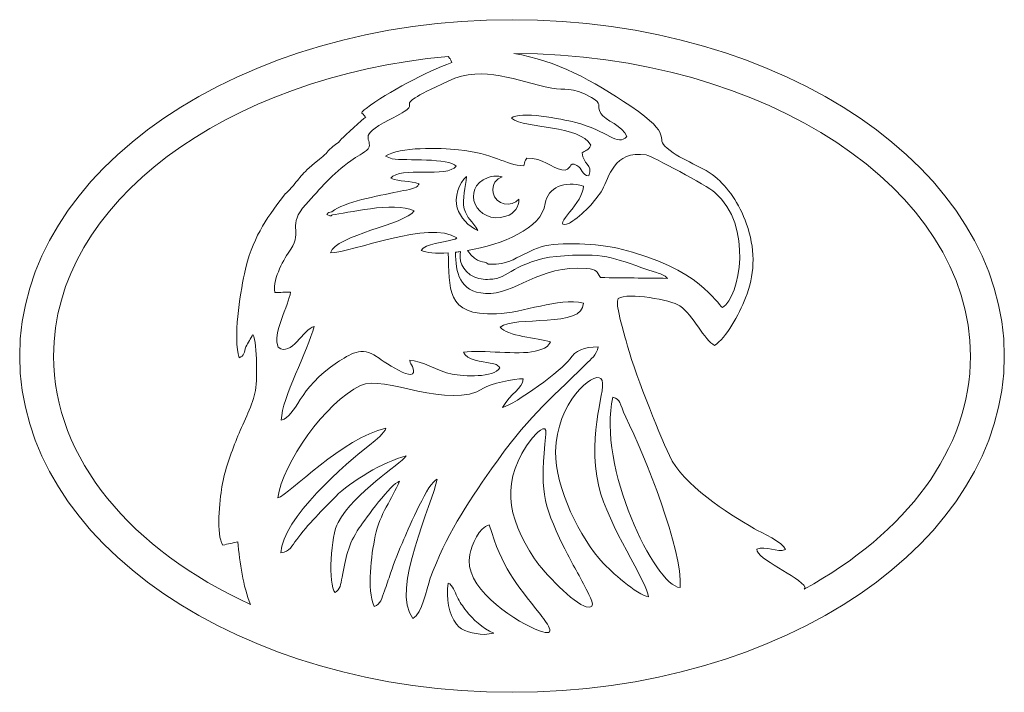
# Model space of a CAD drawing. Header units: centimetres. Extents: x -36 to 94, y -57 to 57.
# Tile 47 of 47: x 46 to 61, y 47 to 57. Entities that reach past the tile are written whole.
import ezdxf

# ---------------------------------------------------------------- set-up
doc = ezdxf.new("R2010")
doc.units = ezdxf.units.CM
doc.header["$MEASUREMENT"] = 0
doc.layers.add('layer 1', color=7, linetype='Continuous')

msp = doc.modelspace()

# ---------------------------------------------------------------- linework, layer by layer
at = {"layer": 'layer 1', "color": 242, "lineweight": 9}
for points, knots in [([(53.46455, 56.8632), (57.54451, 56.8632), (60.85198, 54.60189), (60.85198, 51.81242), (60.85198, 51.81242), (60.85198, 49.02295), (57.54451, 46.76165), (53.46455, 46.76165), (53.46455, 46.76165), (49.38458, 46.76165), (46.07711, 49.02295), (46.07711, 51.81242), (46.07711, 51.81242), (46.07711, 54.60189), (49.38458, 56.8632), (53.46455, 56.8632)], [0, 0, 0, 0, 0.2, 0.2, 0.2, 0.2, 0.4, 0.4, 0.4, 0.4, 0.6, 0.6, 0.6, 0.6, 1, 1, 1, 1]), ([(52.50823, 56.3113), (52.50985, 56.30925), (52.51132, 56.30725), (52.5126, 56.30489), (52.5126, 56.30489), (52.55401, 56.22853), (52.51247, 56.34606), (52.5595, 56.21915), (52.5595, 56.21915), (52.18046, 56.08165), (51.60289, 55.77664), (51.27472, 55.53146), (51.27472, 55.53146), (51.17782, 55.45907), (51.21726, 55.46291), (51.22992, 55.44441), (51.22992, 55.44441), (51.23251, 55.44063), (51.23861, 55.4341), (51.24151, 55.43038), (51.24151, 55.43038), (51.25104, 55.41943), (51.26057, 55.40848), (51.2701, 55.39753), (51.2701, 55.39753), (51.22544, 55.36897), (50.95273, 55.12235), (50.90829, 55.07126), (50.90829, 55.07126), (50.83394, 54.98578), (50.79905, 54.98529), (50.7287, 54.91794), (50.7287, 54.91794), (50.69127, 54.88212), (50.69005, 54.86883), (50.65122, 54.83115), (50.65122, 54.83115), (50.61683, 54.79779), (50.58521, 54.77682), (50.54653, 54.74517), (50.54653, 54.74517), (50.27904, 54.5263), (50.29776, 54.49773), (50.12814, 54.30973), (50.12814, 54.30973), (50.08422, 54.26106), (50.07872, 54.26965), (50.03585, 54.21367), (50.03585, 54.21367), (49.76271, 53.85714), (49.56425, 53.57255), (49.44933, 53.04843), (49.44933, 53.04843), (49.37846, 52.72518), (49.28106, 52.08299), (49.36923, 51.78609), (49.36923, 51.78609), (49.45155, 51.81337), (49.44541, 51.87065), (49.47131, 51.95033), (49.47131, 51.95033), (49.50652, 52.01251), (49.54172, 52.07471), (49.57693, 52.13689), (49.57693, 52.13689), (49.64436, 51.98145), (49.64667, 51.43007), (49.60639, 51.25568), (49.60639, 51.25568), (49.55738, 51.0434), (49.41814, 50.77833), (49.33687, 50.57284), (49.33687, 50.57284), (49.24574, 50.34247), (49.15251, 50.1043), (49.11117, 49.84936), (49.11117, 49.84936), (49.07779, 49.64355), (49.02174, 49.12645), (49.12479, 48.97111), (49.12479, 48.97111), (49.20043, 48.98866), (49.27606, 49.00621), (49.35171, 49.02376), (49.35171, 49.02376), (49.37675, 48.71049), (49.42914, 48.34711), (49.54173, 48.08047), (49.54173, 48.08047), (47.75497, 48.90098), (46.58511, 50.26638), (46.58511, 51.81242), (46.58511, 51.81242), (46.58511, 54.107), (49.16155, 56.0039), (52.50823, 56.3113)], [0, 0, 0, 0, 0.04, 0.04, 0.04, 0.04, 0.08, 0.08, 0.08, 0.08, 0.12, 0.12, 0.12, 0.12, 0.16, 0.16, 0.16, 0.16, 0.2, 0.2, 0.2, 0.2, 0.24, 0.24, 0.24, 0.24, 0.28, 0.28, 0.28, 0.28, 0.32, 0.32, 0.32, 0.32, 0.36, 0.36, 0.36, 0.36, 0.4, 0.4, 0.4, 0.4, 0.44, 0.44, 0.44, 0.44, 0.48, 0.48, 0.48, 0.48, 0.52, 0.52, 0.52, 0.52, 0.56, 0.56, 0.56, 0.56, 0.6, 0.6, 0.6, 0.6, 0.64, 0.64, 0.64, 0.64, 0.68, 0.68, 0.68, 0.68, 0.72, 0.72, 0.72, 0.72, 0.76, 0.76, 0.76, 0.76, 0.8, 0.8, 0.8, 0.8, 0.84, 0.84, 0.84, 0.84, 0.88, 0.88, 0.88, 0.88, 0.92, 0.92, 0.92, 0.92, 1, 1, 1, 1]), ([(57.85035, 48.31249), (57.85562, 48.32051), (57.86002, 48.32868), (57.86343, 48.33699), (57.86343, 48.33699), (57.78242, 48.50197), (57.12212, 48.7678), (57.13858, 48.91006), (57.13858, 48.91006), (57.27396, 48.97254), (57.44508, 48.85155), (57.56915, 48.90638), (57.56915, 48.90638), (57.53735, 49.00896), (57.20404, 49.16064), (57.10233, 49.21891), (57.10233, 49.21891), (56.68959, 49.45539), (56.02949, 49.87733), (55.82692, 50.31737), (55.82692, 50.31737), (55.6606, 50.67867), (55.27614, 51.62746), (55.17701, 52.04118), (55.17701, 52.04118), (55.16087, 52.10854), (55.00059, 52.61481), (55.05804, 52.67811), (55.05804, 52.67811), (55.20644, 52.77006), (55.84944, 52.65643), (55.9848, 52.56349), (55.9848, 52.56349), (56.18191, 52.42817), (56.35315, 52.04188), (56.50446, 51.97197), (56.50446, 51.97197), (56.67877, 52.0784), (56.86839, 52.43364), (56.97047, 52.68555), (56.97047, 52.68555), (57.10547, 53.01871), (57.11625, 53.37266), (57.00616, 53.72845), (57.00616, 53.72845), (56.90077, 54.06906), (56.73341, 54.30138), (56.54607, 54.47511), (56.54607, 54.47511), (56.3465, 54.66018), (56.02015, 54.73963), (55.79271, 54.93114), (55.79271, 54.93114), (55.58772, 55.10373), (55.91801, 55.10999), (55.24752, 55.563), (55.24752, 55.563), (54.67232, 55.95164), (54.13035, 56.24992), (53.4932, 56.35496), (53.4932, 56.35496), (57.27939, 56.34474), (60.34398, 54.31501), (60.34398, 51.81242), (60.34398, 51.81242), (60.34398, 50.40422), (59.37357, 49.14574), (57.85035, 48.31249)], [0, 0, 0, 0, 0.05555556, 0.05555556, 0.05555556, 0.05555556, 0.11111111, 0.11111111, 0.11111111, 0.11111111, 0.16666667, 0.16666667, 0.16666667, 0.16666667, 0.22222222, 0.22222222, 0.22222222, 0.22222222, 0.27777778, 0.27777778, 0.27777778, 0.27777778, 0.33333333, 0.33333333, 0.33333333, 0.33333333, 0.38888889, 0.38888889, 0.38888889, 0.38888889, 0.44444444, 0.44444444, 0.44444444, 0.44444444, 0.5, 0.5, 0.5, 0.5, 0.55555556, 0.55555556, 0.55555556, 0.55555556, 0.61111111, 0.61111111, 0.61111111, 0.61111111, 0.66666667, 0.66666667, 0.66666667, 0.66666667, 0.72222222, 0.72222222, 0.72222222, 0.72222222, 0.77777778, 0.77777778, 0.77777778, 0.77777778, 0.83333333, 0.83333333, 0.83333333, 0.83333333, 0.88888889, 0.88888889, 0.88888889, 0.88888889, 1, 1, 1, 1]), ([(52.50666, 53.3618), (52.53153, 52.83638), (52.45745, 52.41511), (53.23125, 52.444), (53.23125, 52.444), (53.62915, 52.45805), (54.1562, 52.6929), (54.53514, 52.60759), (54.53514, 52.60759), (54.54367, 52.22244), (53.48769, 52.42658), (53.28941, 52.24353), (53.28941, 52.24353), (53.37849, 52.11579), (53.85329, 52.07737), (54.04117, 52.02372), (54.04117, 52.02372), (54.00565, 51.95197), (53.98352, 51.9266), (53.81072, 51.88459), (53.81072, 51.88459), (53.54594, 51.82023), (53.0297, 51.91148), (52.73633, 51.86818), (52.73633, 51.86818), (52.78139, 51.75233), (53.01965, 51.72928), (53.13542, 51.70555), (53.13542, 51.70555), (53.23359, 51.68544), (53.23525, 51.69121), (53.28184, 51.63469), (53.28184, 51.63469), (53.19357, 51.48374), (52.73719, 51.50394), (52.56601, 51.53997), (52.56601, 51.53997), (52.34884, 51.58567), (52.1055, 51.74567), (51.93019, 51.74782), (51.93019, 51.74782), (51.93882, 51.69357), (51.95348, 51.69687), (51.97065, 51.65386), (51.97065, 51.65386), (52.10187, 51.32501), (51.46068, 51.78397), (51.43206, 51.80535), (51.43206, 51.80535), (51.21756, 51.96567), (51.0212, 51.83234), (50.84529, 51.71811), (50.84529, 51.71811), (50.24995, 51.33153), (50.23317, 50.90217), (50.00242, 50.85005), (50.00242, 50.85005), (50.01175, 51.18509), (50.40006, 51.88606), (50.4965, 52.2575), (50.4965, 52.2575), (50.3308, 52.21476), (50.15535, 51.79444), (49.95772, 51.94312), (49.95772, 51.94312), (49.86105, 52.13684), (50.11735, 52.58392), (50.14189, 52.77086), (50.14189, 52.77086), (50.06286, 52.76939), (49.98383, 52.76792), (49.9048, 52.76645), (49.9048, 52.76645), (49.87708, 52.99889), (50.04458, 53.26636), (50.14361, 53.41631), (50.14361, 53.41631), (50.33103, 53.70014), (50.07883, 53.76147), (50.37196, 54.08976), (50.37196, 54.08976), (50.58556, 54.32898), (50.76907, 54.54613), (51.04583, 54.74468), (51.04583, 54.74468), (51.13711, 54.81017), (51.23693, 54.85791), (51.30852, 54.9244), (51.30852, 54.9244), (51.388, 55.07894), (51.11346, 55.10246), (51.62041, 55.35717), (51.62041, 55.35717), (52.32929, 55.71334), (51.42581, 55.444), (52.50612, 55.94143), (52.50612, 55.94143), (53.0522, 56.19287), (53.52953, 55.93775), (54.06142, 55.83443), (54.06142, 55.83443), (54.26391, 55.7951), (54.34772, 55.86622), (54.65634, 55.69385), (54.65634, 55.69385), (54.83513, 55.59397), (54.72057, 55.59086), (54.79806, 55.45577), (54.79806, 55.45577), (54.85791, 55.35145), (55.13527, 55.26569), (55.18796, 55.10781), (55.18796, 55.10781), (55.04287, 54.95202), (54.91095, 55.19413), (54.40433, 55.32284), (54.40433, 55.32284), (54.22329, 55.36884), (53.56851, 55.49955), (53.4563, 55.38315), (53.4563, 55.38315), (53.67275, 55.21862), (54.48104, 55.28445), (54.64528, 54.97984), (54.64528, 54.97984), (54.60264, 54.87992), (54.60359, 54.93069), (54.51753, 54.86122), (54.51753, 54.86122), (54.52599, 54.69071), (54.67989, 54.6993), (54.61982, 54.51566), (54.61982, 54.51566), (54.50842, 54.53126), (54.51994, 54.62652), (54.43877, 54.67307), (54.43877, 54.67307), (54.29974, 54.75282), (54.3766, 54.579), (54.21242, 54.60639), (54.21242, 54.60639), (54.05717, 54.63228), (53.92857, 54.79773), (53.68868, 54.78166), (53.68868, 54.78166), (53.64726, 54.72567), (53.66045, 54.74334), (53.64017, 54.67055), (53.64017, 54.67055), (53.36283, 54.67672), (53.18863, 54.86084), (52.6616, 54.91004), (52.6616, 54.91004), (52.38529, 54.93585), (51.77514, 54.95822), (51.56714, 54.81377), (51.56714, 54.81377), (51.60043, 54.80025), (51.63371, 54.78671), (51.667, 54.77319), (51.667, 54.77319), (51.86737, 54.74383), (52.52217, 54.78943), (52.62563, 54.66342), (52.62563, 54.66342), (52.5044, 54.48313), (51.77835, 54.66628), (51.64462, 54.48114), (51.64462, 54.48114), (51.77801, 54.42938), (51.94027, 54.44383), (52.06906, 54.3982), (52.06906, 54.3982), (52.04946, 54.37039), (52.06465, 54.34687), (51.92518, 54.31481), (51.92518, 54.31481), (51.86532, 54.30107), (51.8101, 54.29229), (51.74876, 54.27879), (51.74876, 54.27879), (51.44881, 54.21273), (50.94736, 54.1299), (50.7599, 53.97736), (50.7599, 53.97736), (50.68158, 53.95658), (50.70723, 53.95662), (50.68644, 53.93597), (50.68644, 53.93597), (50.7598, 53.89173), (50.75771, 53.92757), (50.77054, 53.93406), (50.77054, 53.93406), (50.96762, 53.94887), (51.68834, 54.14276), (51.99403, 53.99063), (51.99403, 53.99063), (51.86419, 53.78752), (50.81728, 53.62829), (50.73904, 53.361), (50.73904, 53.361), (51.05611, 53.35858), (52.23049, 53.86476), (52.63497, 53.58559), (52.63497, 53.58559), (52.60307, 53.56069), (52.63797, 53.57941), (52.58507, 53.56113), (52.58507, 53.56113), (52.45199, 53.51512), (52.15452, 53.50365), (52.10001, 53.3983), (52.10001, 53.3983), (52.17594, 53.36218), (52.32475, 53.35012), (52.50666, 53.3618)], [0, 0, 0, 0, 0.01818182, 0.01818182, 0.01818182, 0.01818182, 0.03636364, 0.03636364, 0.03636364, 0.03636364, 0.05454545, 0.05454545, 0.05454545, 0.05454545, 0.07272727, 0.07272727, 0.07272727, 0.07272727, 0.09090909, 0.09090909, 0.09090909, 0.09090909, 0.10909091, 0.10909091, 0.10909091, 0.10909091, 0.12727273, 0.12727273, 0.12727273, 0.12727273, 0.14545455, 0.14545455, 0.14545455, 0.14545455, 0.16363636, 0.16363636, 0.16363636, 0.16363636, 0.18181818, 0.18181818, 0.18181818, 0.18181818, 0.2, 0.2, 0.2, 0.2, 0.21818182, 0.21818182, 0.21818182, 0.21818182, 0.23636364, 0.23636364, 0.23636364, 0.23636364, 0.25454545, 0.25454545, 0.25454545, 0.25454545, 0.27272727, 0.27272727, 0.27272727, 0.27272727, 0.29090909, 0.29090909, 0.29090909, 0.29090909, 0.30909091, 0.30909091, 0.30909091, 0.30909091, 0.32727273, 0.32727273, 0.32727273, 0.32727273, 0.34545455, 0.34545455, 0.34545455, 0.34545455, 0.36363636, 0.36363636, 0.36363636, 0.36363636, 0.38181818, 0.38181818, 0.38181818, 0.38181818, 0.4, 0.4, 0.4, 0.4, 0.41818182, 0.41818182, 0.41818182, 0.41818182, 0.43636364, 0.43636364, 0.43636364, 0.43636364, 0.45454545, 0.45454545, 0.45454545, 0.45454545, 0.47272727, 0.47272727, 0.47272727, 0.47272727, 0.49090909, 0.49090909, 0.49090909, 0.49090909, 0.50909091, 0.50909091, 0.50909091, 0.50909091, 0.52727273, 0.52727273, 0.52727273, 0.52727273, 0.54545455, 0.54545455, 0.54545455, 0.54545455, 0.56363636, 0.56363636, 0.56363636, 0.56363636, 0.58181818, 0.58181818, 0.58181818, 0.58181818, 0.6, 0.6, 0.6, 0.6, 0.61818182, 0.61818182, 0.61818182, 0.61818182, 0.63636364, 0.63636364, 0.63636364, 0.63636364, 0.65454545, 0.65454545, 0.65454545, 0.65454545, 0.67272727, 0.67272727, 0.67272727, 0.67272727, 0.69090909, 0.69090909, 0.69090909, 0.69090909, 0.70909091, 0.70909091, 0.70909091, 0.70909091, 0.72727273, 0.72727273, 0.72727273, 0.72727273, 0.74545455, 0.74545455, 0.74545455, 0.74545455, 0.76363636, 0.76363636, 0.76363636, 0.76363636, 0.78181818, 0.78181818, 0.78181818, 0.78181818, 0.8, 0.8, 0.8, 0.8, 0.81818182, 0.81818182, 0.81818182, 0.81818182, 0.83636364, 0.83636364, 0.83636364, 0.83636364, 0.85454545, 0.85454545, 0.85454545, 0.85454545, 0.87272727, 0.87272727, 0.87272727, 0.87272727, 0.89090909, 0.89090909, 0.89090909, 0.89090909, 0.90909091, 0.90909091, 0.90909091, 0.90909091, 0.92727273, 0.92727273, 0.92727273, 0.92727273, 0.94545455, 0.94545455, 0.94545455, 0.94545455, 0.96363636, 0.96363636, 0.96363636, 0.96363636, 1, 1, 1, 1]), ([(53.10915, 53.19302), (53.03599, 53.25561), (52.95489, 53.1781), (52.79877, 53.39702), (52.79877, 53.39702), (53.31245, 53.48548), (53.90919, 53.722), (53.96335, 54.10176), (53.96335, 54.10176), (53.99822, 54.34628), (54.26098, 54.44934), (54.53611, 54.36455), (54.53611, 54.36455), (54.54953, 54.12888), (54.05678, 53.74737), (54.28069, 53.79084), (54.28069, 53.79084), (54.31045, 53.79662), (54.31643, 53.80432), (54.34063, 53.81871), (54.34063, 53.81871), (54.52354, 53.9275), (54.71426, 54.13212), (54.82104, 54.31434), (54.82104, 54.31434), (54.92176, 54.48618), (54.98675, 54.90684), (55.47801, 54.83175), (55.47801, 54.83175), (55.56078, 54.81909), (56.39269, 54.36702), (56.5065, 54.26954), (56.5065, 54.26954), (57.08925, 53.77049), (56.88389, 52.6924), (56.62308, 52.54219), (56.62308, 52.54219), (56.53139, 52.59733), (56.30325, 53.12569), (55.05001, 53.42983), (55.05001, 53.42983), (54.7848, 53.49419), (54.16461, 53.53365), (53.90405, 53.45181), (53.90405, 53.45181), (53.75114, 53.40378), (53.62651, 53.32763), (53.48055, 53.25888), (53.48055, 53.25888), (53.30908, 53.17811), (53.20951, 53.1949), (53.10915, 53.19302)], [0, 0, 0, 0, 0.07142857, 0.07142857, 0.07142857, 0.07142857, 0.14285714, 0.14285714, 0.14285714, 0.14285714, 0.21428571, 0.21428571, 0.21428571, 0.21428571, 0.28571429, 0.28571429, 0.28571429, 0.28571429, 0.35714286, 0.35714286, 0.35714286, 0.35714286, 0.42857143, 0.42857143, 0.42857143, 0.42857143, 0.5, 0.5, 0.5, 0.5, 0.57142857, 0.57142857, 0.57142857, 0.57142857, 0.64285714, 0.64285714, 0.64285714, 0.64285714, 0.71428571, 0.71428571, 0.71428571, 0.71428571, 0.78571429, 0.78571429, 0.78571429, 0.78571429, 0.85714286, 0.85714286, 0.85714286, 0.85714286, 1, 1, 1, 1]), ([(53.18229, 54.26379), (53.21266, 54.07564), (53.46319, 54.04361), (53.56745, 54.16545), (53.56745, 54.16545), (53.56725, 54.05684), (53.50922, 53.95419), (53.37262, 53.9109), (53.37262, 53.9109), (52.93126, 53.77101), (52.67832, 54.33918), (53.10609, 54.49233), (53.10609, 54.49233), (53.18329, 54.51996), (53.25473, 54.5207), (53.3172, 54.50296), (53.3172, 54.50296), (53.22943, 54.47386), (53.16135, 54.3935), (53.18229, 54.26379)], [0, 0, 0, 0, 0.16666667, 0.16666667, 0.16666667, 0.16666667, 0.33333333, 0.33333333, 0.33333333, 0.33333333, 0.5, 0.5, 0.5, 0.5, 0.66666667, 0.66666667, 0.66666667, 0.66666667, 1, 1, 1, 1]), ([(52.95264, 53.69641), (52.8098, 53.75934), (52.68844, 53.89059), (52.6416, 54.03673), (52.6416, 54.03673), (52.59621, 54.17829), (52.66783, 54.4287), (52.78214, 54.50651), (52.78214, 54.50651), (52.77601, 54.35547), (52.71005, 54.16968), (52.74878, 54.0224), (52.74878, 54.0224), (52.78626, 53.8799), (52.87024, 53.84076), (52.95264, 53.69641)], [0, 0, 0, 0, 0.2, 0.2, 0.2, 0.2, 0.4, 0.4, 0.4, 0.4, 0.6, 0.6, 0.6, 0.6, 1, 1, 1, 1]), ([(52.69317, 53.38073), (52.66538, 53.27784), (52.6955, 53.0846), (52.9091, 52.99579), (52.9091, 52.99579), (52.98023, 52.96622), (53.08607, 52.95391), (53.15807, 52.96839), (53.15807, 52.96839), (53.17174, 52.96712), (53.18586, 52.96727), (53.20036, 52.96905), (53.20036, 52.96905), (53.40959, 52.99467), (53.59709, 53.28225), (54.24988, 53.31885), (54.24988, 53.31885), (54.93981, 53.35754), (54.97913, 53.27582), (55.63303, 53.06502), (55.63303, 53.06502), (55.70251, 53.04262), (55.74789, 53.03182), (55.79784, 52.97871), (55.79784, 52.97871), (55.46354, 52.98251), (55.12926, 52.98633), (54.79496, 52.99014), (54.79496, 52.99014), (54.72867, 53.07997), (54.74711, 53.11303), (54.58297, 53.12728), (54.58297, 53.12728), (53.87853, 53.18846), (53.49236, 52.71875), (53.06707, 52.75093), (53.06707, 52.75093), (52.66708, 52.77626), (52.62404, 53.06936), (52.61724, 53.37143), (52.61724, 53.37143), (52.64216, 53.37414), (52.6675, 53.37724), (52.69317, 53.38073)], [0, 0, 0, 0, 0.08333333, 0.08333333, 0.08333333, 0.08333333, 0.16666667, 0.16666667, 0.16666667, 0.16666667, 0.25, 0.25, 0.25, 0.25, 0.33333333, 0.33333333, 0.33333333, 0.33333333, 0.41666667, 0.41666667, 0.41666667, 0.41666667, 0.5, 0.5, 0.5, 0.5, 0.58333333, 0.58333333, 0.58333333, 0.58333333, 0.66666667, 0.66666667, 0.66666667, 0.66666667, 0.75, 0.75, 0.75, 0.75, 0.83333333, 0.83333333, 0.83333333, 0.83333333, 1, 1, 1, 1]), ([(51.97859, 47.87127), (51.63179, 48.29937), (52.28815, 49.61797), (52.34055, 49.96184), (52.34055, 49.96184), (52.20868, 49.92039), (51.92423, 49.25091), (51.84212, 49.06109), (51.84212, 49.06109), (51.76846, 48.8908), (51.70019, 48.72602), (51.6417, 48.54987), (51.6417, 48.54987), (51.61235, 48.46147), (51.58323, 48.37132), (51.55082, 48.28506), (51.55082, 48.28506), (51.50759, 48.16994), (51.49731, 48.08306), (51.39793, 48.05086), (51.39793, 48.05086), (51.28313, 48.32073), (51.35199, 48.80656), (51.41225, 49.11039), (51.41225, 49.11039), (51.47754, 49.43956), (51.66837, 49.66549), (51.77752, 49.93193), (51.77752, 49.93193), (51.64772, 49.89378), (51.26994, 49.37378), (51.17325, 49.23155), (51.17325, 49.23155), (50.99984, 48.97645), (50.9722, 48.78302), (50.91574, 48.49295), (50.91574, 48.49295), (50.8922, 48.37209), (50.88885, 48.31421), (50.8106, 48.25883), (50.8106, 48.25883), (50.69972, 48.37671), (50.74926, 49.12789), (50.85376, 49.31336), (50.85376, 49.31336), (51.1067, 49.76229), (51.77599, 50.18122), (51.87744, 50.31278), (51.87744, 50.31278), (51.54806, 50.23235), (51.02643, 49.91648), (50.81919, 49.70431), (50.81919, 49.70431), (50.64025, 49.52111), (50.3914, 49.27001), (50.23362, 49.05695), (50.23362, 49.05695), (50.16088, 48.95873), (50.13364, 48.87823), (49.99751, 48.85595), (49.99751, 48.85595), (50.015, 49.37457), (50.95807, 50.18898), (51.3548, 50.49838), (51.3548, 50.49838), (51.41705, 50.54691), (51.55257, 50.65974), (51.57199, 50.72729), (51.57199, 50.72729), (50.92739, 50.58881), (50.12265, 49.73616), (49.95103, 49.68042), (49.95103, 49.68042), (50.02174, 50.20573), (50.66478, 51.11372), (51.1929, 51.37169), (51.1929, 51.37169), (51.53291, 51.53775), (52.52724, 50.99106), (53.03761, 51.32968), (53.03761, 51.32968), (53.13052, 51.39132), (53.50813, 51.48069), (53.63275, 51.46727), (53.63275, 51.46727), (53.62529, 51.32141), (53.44673, 51.25704), (53.32385, 51.04032), (53.32385, 51.04032), (53.5067, 51.08246), (54.23436, 51.61509), (54.33239, 51.76532), (54.33239, 51.76532), (54.41613, 51.89366), (54.54331, 51.94845), (54.75782, 51.95004), (54.75782, 51.95004), (54.73266, 51.81982), (54.65195, 51.76801), (54.57387, 51.69101), (54.57387, 51.69101), (53.98844, 51.11369), (53.69096, 50.88042), (53.15748, 50.11854), (53.15748, 50.11854), (52.77538, 49.57285), (52.47244, 49.1129), (52.2382, 48.47538), (52.2382, 48.47538), (52.17362, 48.29965), (52.11927, 47.94844), (51.97859, 47.87127)], [0, 0, 0, 0, 0.03448276, 0.03448276, 0.03448276, 0.03448276, 0.06896552, 0.06896552, 0.06896552, 0.06896552, 0.10344828, 0.10344828, 0.10344828, 0.10344828, 0.13793103, 0.13793103, 0.13793103, 0.13793103, 0.17241379, 0.17241379, 0.17241379, 0.17241379, 0.20689655, 0.20689655, 0.20689655, 0.20689655, 0.24137931, 0.24137931, 0.24137931, 0.24137931, 0.27586207, 0.27586207, 0.27586207, 0.27586207, 0.31034483, 0.31034483, 0.31034483, 0.31034483, 0.34482759, 0.34482759, 0.34482759, 0.34482759, 0.37931034, 0.37931034, 0.37931034, 0.37931034, 0.4137931, 0.4137931, 0.4137931, 0.4137931, 0.44827586, 0.44827586, 0.44827586, 0.44827586, 0.48275862, 0.48275862, 0.48275862, 0.48275862, 0.51724138, 0.51724138, 0.51724138, 0.51724138, 0.55172414, 0.55172414, 0.55172414, 0.55172414, 0.5862069, 0.5862069, 0.5862069, 0.5862069, 0.62068966, 0.62068966, 0.62068966, 0.62068966, 0.65517241, 0.65517241, 0.65517241, 0.65517241, 0.68965517, 0.68965517, 0.68965517, 0.68965517, 0.72413793, 0.72413793, 0.72413793, 0.72413793, 0.75862069, 0.75862069, 0.75862069, 0.75862069, 0.79310345, 0.79310345, 0.79310345, 0.79310345, 0.82758621, 0.82758621, 0.82758621, 0.82758621, 0.86206897, 0.86206897, 0.86206897, 0.86206897, 0.89655172, 0.89655172, 0.89655172, 0.89655172, 0.93103448, 0.93103448, 0.93103448, 0.93103448, 1, 1, 1, 1]), ([(55.51333, 48.19465), (55.34273, 48.22004), (54.9303, 48.59627), (54.83126, 48.70367), (54.83126, 48.70367), (54.49133, 49.07226), (54.11068, 49.82854), (54.11953, 50.37736), (54.11953, 50.37736), (54.1313, 51.10766), (54.68077, 51.58405), (54.79897, 51.47231), (54.79897, 51.47231), (54.91475, 51.36288), (54.57129, 50.69477), (54.76879, 49.85094), (54.76879, 49.85094), (54.90409, 49.27288), (55.49883, 48.40567), (55.51333, 48.19465)], [0, 0, 0, 0, 0.16666667, 0.16666667, 0.16666667, 0.16666667, 0.33333333, 0.33333333, 0.33333333, 0.33333333, 0.5, 0.5, 0.5, 0.5, 0.66666667, 0.66666667, 0.66666667, 0.66666667, 1, 1, 1, 1]), ([(54.97839, 51.19511), (55.09806, 51.15834), (55.06977, 51.11258), (55.173, 50.89601), (55.173, 50.89601), (55.45772, 50.2987), (56.02881, 48.90841), (55.98677, 48.33411), (55.98677, 48.33411), (55.61001, 48.36147), (54.73702, 50.16005), (54.97839, 51.19511)], [0, 0, 0, 0, 0.25, 0.25, 0.25, 0.25, 0.5, 0.5, 0.5, 0.5, 1, 1, 1, 1]), ([(53.97423, 50.63826), (53.88271, 49.80425), (53.91964, 49.60954), (54.23461, 48.96121), (54.23461, 48.96121), (54.34799, 48.72782), (54.46426, 48.53782), (54.57812, 48.30907), (54.57812, 48.30907), (54.61408, 48.23681), (54.76559, 47.9934), (54.5797, 48.04525), (54.5797, 48.04525), (54.3884, 48.0986), (53.94513, 48.55258), (53.80287, 48.76748), (53.80287, 48.76748), (53.38111, 49.40461), (53.28505, 49.95678), (53.7662, 50.57732), (53.7662, 50.57732), (53.80045, 50.62148), (53.9964, 50.84027), (53.97423, 50.63826)], [0, 0, 0, 0, 0.14285714, 0.14285714, 0.14285714, 0.14285714, 0.28571429, 0.28571429, 0.28571429, 0.28571429, 0.42857143, 0.42857143, 0.42857143, 0.42857143, 0.57142857, 0.57142857, 0.57142857, 0.57142857, 0.71428571, 0.71428571, 0.71428571, 0.71428571, 1, 1, 1, 1]), ([(53.12248, 49.27621), (53.32096, 48.62661), (53.50416, 48.4159), (53.8907, 47.92968), (53.8907, 47.92968), (54.00534, 47.78546), (54.17425, 47.5525), (53.81375, 47.71006), (53.81375, 47.71006), (53.44693, 47.87036), (52.72478, 48.35708), (52.83114, 48.82997), (52.83114, 48.82997), (52.86449, 48.97819), (52.96907, 49.24468), (53.12248, 49.27621)], [0, 0, 0, 0, 0.2, 0.2, 0.2, 0.2, 0.4, 0.4, 0.4, 0.4, 0.6, 0.6, 0.6, 0.6, 1, 1, 1, 1]), ([(52.50429, 48.40277), (52.57744, 48.37458), (52.60682, 48.26461), (52.64039, 48.19768), (52.64039, 48.19768), (52.68477, 48.10924), (52.71594, 48.06468), (52.78042, 47.98249), (52.78042, 47.98249), (52.87729, 47.85903), (53.0154, 47.72426), (53.19133, 47.65208), (53.19133, 47.65208), (53.14411, 47.64519), (53.09688, 47.6383), (53.04966, 47.63141), (53.04966, 47.63141), (52.8888, 47.64033), (52.71564, 47.6701), (52.62953, 47.78361), (52.62953, 47.78361), (52.51307, 47.93712), (52.47329, 48.17601), (52.50429, 48.40277)], [0, 0, 0, 0, 0.14285714, 0.14285714, 0.14285714, 0.14285714, 0.28571429, 0.28571429, 0.28571429, 0.28571429, 0.42857143, 0.42857143, 0.42857143, 0.42857143, 0.57142857, 0.57142857, 0.57142857, 0.57142857, 0.71428571, 0.71428571, 0.71428571, 0.71428571, 1, 1, 1, 1])]:
    msp.add_open_spline(points, degree=3, knots=knots, dxfattribs=at)

doc.saveas('drawing.dxf')
